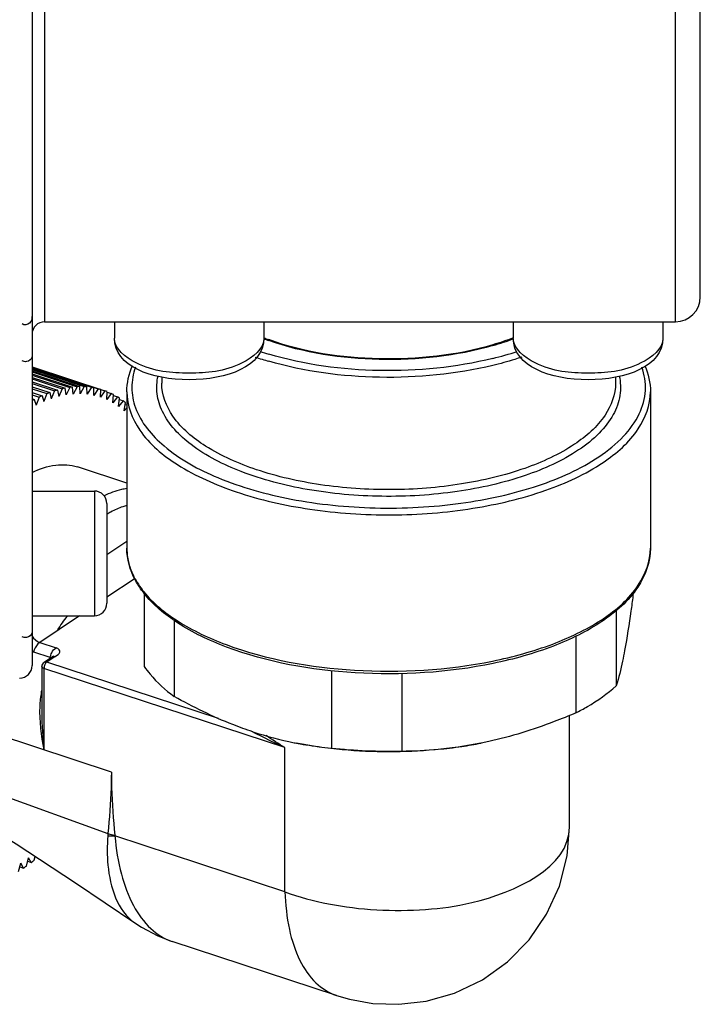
# Model space of a CAD drawing. Header units: millimetres. Extents: x 0 to 11890, y 0 to 8410.
# Tile 11 of 130: x 3551 to 3578, y 4977 to 5016. Entities that reach past the tile are written whole.
import ezdxf

# ---------------------------------------------------------------- set-up
doc = ezdxf.new("R2010")
doc.units = ezdxf.units.MM
doc.header["$LTSCALE"] = 653.95
for name, color, linetype in [('304110000252DXF_CONTINUOUS_LINE', 7, 'CONTINUOUS'), ('304304000121DXF_CONTINUOUS_LINE', 7, 'CONTINUOUS'), ('R12-1700-XIADXF_CONTINUOUS_LINE', 7, 'CONTINUOUS')]:
    doc.layers.add(name, color=color, linetype=linetype)

msp = doc.modelspace()

# ---------------------------------------------------------------- linework, layer by layer
at = {"layer": '304110000252DXF_CONTINUOUS_LINE', "color": 7, "linetype": 'Continuous'}
for p, q in [((3551.462, 5002.493), (3554.38, 5001.533)), ((3551.462, 5002.487), (3554.114, 5001.615)), ((3551.462, 5002.468), (3553.943, 5001.653)), ((3551.462, 5002.451), (3553.839, 5001.67)), ((3551.462, 5002.413), (3553.663, 5001.69)), ((3551.462, 5002.385), (3553.557, 5001.697)), ((3551.462, 5002.329), (3553.376, 5001.699)), ((3551.462, 5002.289), (3553.268, 5001.696)), ((3551.462, 5002.214), (3553.083, 5001.681)), ((3551.462, 5002.164), (3552.972, 5001.667)), ((3551.462, 5002.07), (3552.784, 5001.635)), ((3551.462, 5002.009), (3552.672, 5001.611)), ((3551.462, 5001.897), (3552.48, 5001.562)), ((3551.462, 5001.825), (3552.366, 5001.527)), ((3556.662, 5002.092), (3556.662, 5001.839)), ((3574.862, 5002.097), (3574.862, 5001.839)), ((3551.462, 5001.695), (3552.173, 5001.461)), ((3551.462, 5001.612), (3552.057, 5001.416)), ((3551.462, 5001.464), (3551.862, 5001.333)), ((3551.462, 5001.372), (3551.745, 5001.279)), ((3552.057, 5001.416), (3551.933, 5001.096)), ((3552.173, 5001.461), (3552.234, 5001.212)), ((3552.366, 5001.527), (3552.234, 5001.212)), ((3552.48, 5001.562), (3552.532, 5001.302)), ((3552.672, 5001.611), (3552.532, 5001.302)), ((3552.825, 5001.365), (3552.784, 5001.635)), ((3552.972, 5001.667), (3552.825, 5001.365)), ((3553.114, 5001.401), (3553.083, 5001.681)), ((3553.268, 5001.696), (3553.114, 5001.401)), ((3553.397, 5001.411), (3553.376, 5001.699)), ((3553.557, 5001.697), (3553.397, 5001.411)), ((3553.674, 5001.393), (3553.663, 5001.69)), ((3553.839, 5001.67), (3553.674, 5001.393)), ((3553.943, 5001.348), (3553.943, 5001.653)), ((3554.114, 5001.615), (3553.943, 5001.348)), ((3554.204, 5001.277), (3554.214, 5001.588)), ((3554.38, 5001.533), (3554.204, 5001.277)), ((3554.456, 5001.179), (3554.477, 5001.496)), ((3554.637, 5001.424), (3554.456, 5001.179)), ((3554.471, 5001.479), (3554.637, 5001.424)), ((3554.699, 5001.055), (3554.73, 5001.377)), ((3555.262, 5001.486), (3555.262, 4995.217)), ((3576.262, 5001.486), (3576.262, 4995.217)), ((3551.462, 5001.207), (3551.549, 5001.179)), ((3551.549, 5001.179), (3551.629, 5000.954)), ((3551.745, 5001.279), (3551.629, 5000.954)), ((3551.862, 5001.333), (3551.933, 5001.096)), ((3554.884, 5001.288), (3554.699, 5001.055)), ((3554.727, 5001.34), (3554.884, 5001.288)), ((3554.932, 5000.905), (3554.973, 5001.23)), ((3555.12, 5001.125), (3554.932, 5000.905)), ((3554.966, 5001.176), (3555.12, 5001.125)), ((3555.154, 5000.73), (3555.206, 5001.058)), ((3555.194, 5000.986), (3555.262, 5000.964)), ((3555.262, 5000.846), (3555.154, 5000.73)), ((3555.262, 4997.824), (3553.282, 4998.475)), ((3555.963, 4993.43), (3555.963, 4990.48)), ((3575.561, 4993.432), (3575.561, 4993.302)), ((3574.891, 4992.739), (3574.891, 4989.702)), ((3557.161, 4992.326), (3557.161, 4989.274)), ((3573.265, 4991.683), (3573.265, 4988.612)), ((3552.276, 4990.864), (3551.941, 4990.64)), ((3551.852, 4990.474), (3551.852, 4988.606)), ((3563.466, 4990.317), (3563.466, 4987.201)), ((3566.289, 4990.2), (3566.289, 4987.085)), ((3573.012, 4984.043), (3573.012, 4988.512)), ((3569.467, 4987.402), (3569.464, 4987.401)), ((3569.777, 4987.466), (3569.467, 4987.402)), ((3551.234, 4982.468), (3551.324, 4982.799)), ((3551.431, 4982.616), (3551.324, 4982.799)), ((3551.549, 4982.709), (3551.585, 4982.858)), ((3550.919, 4982.252), (3551.017, 4982.582)), ((3550.969, 4982.433), (3551.116, 4982.384)), ((3551.116, 4982.384), (3551.017, 4982.582)), ((3551.287, 4982.664), (3551.431, 4982.616)), ((3563.67, 4977.28), (3557.076, 4979.448))]:
    msp.add_line(p, q, dxfattribs=at)
at = {"layer": '304110000252DXF_CONTINUOUS_LINE', "color": 9, "linetype": 'Continuous'}
for p, q in [((3555.262, 4995.486), (3554.462, 4994.95)), ((3555.421, 4994.362), (3555.426, 4994.354)), ((3555.421, 4994.362), (3555.424, 4994.354)), ((3555.596, 4994.009), (3554.462, 4993.248)), ((3553.361, 4992.51), (3551.769, 4991.442)), ((3551.769, 4991.442), (3552.424, 4991.227)), ((3551.521, 4991.057), (3552.176, 4990.842)), ((3552.387, 4990.875), (3552.052, 4990.65)), ((3561.604, 4987.219), (3551.938, 4990.397)), ((3551.938, 4990.397), (3551.938, 4987.13)), ((3558.935, 4988.388), (3552.052, 4990.65)), ((3554.641, 4986.241), (3546.859, 4988.799)), ((3560.397, 4987.802), (3560.308, 4987.847)), ((3561.604, 4981.436), (3561.604, 4987.219)), ((3547.232, 4986.401), (3554.507, 4983.773)), ((3573.012, 4984.036), (3573.012, 4984.043)), ((3573.012, 4984.036), (3573.012, 4984.043)), ((3554.78, 4983.706), (3554.785, 4983.678)), ((3561.604, 4981.436), (3554.785, 4983.678))]:
    msp.add_line(p, q, dxfattribs=at)
at = {"layer": '304110000252DXF_CONTINUOUS_LINE', "color": 7, "linetype": 'Continuous'}
for points in [[(3552.313, 4990.888), (3552.317, 4990.892), (3552.316, 4990.891), (3552.298, 4990.879), (3552.276, 4990.864)], [(3548.377, 4984.872), (3550.822, 4983.358), (3553.199, 4981.8), (3555.583, 4980.187)], [(3563.67, 4977.28), (3564.188, 4977.131), (3565.135, 4976.963), (3566.166, 4976.925), (3567.265, 4977.05), (3568.406, 4977.373), (3569.521, 4977.906), (3570.531, 4978.628), (3571.396, 4979.511), (3572.095, 4980.534), (3572.609, 4981.669), (3572.918, 4982.884), (3573.012, 4984.044)], [(3555.583, 4980.187), (3555.846, 4980.017), (3556.508, 4979.668), (3557.076, 4979.448)]]:
    msp.add_lwpolyline(points, dxfattribs=at)
at = {"layer": '304110000252DXF_CONTINUOUS_LINE', "color": 9, "linetype": 'Continuous'}
for centre, radius, start, end in [((3564.3, 5012.932), 9.964, 249.068, 250.386), ((3566.974, 5013.626), 10.702, 286.1297, 290.8596), ((3564.549, 5014.936), 12.463, 251.5721, 253.2391), ((3566.764, 5015.612), 13.172, 283.9544, 288.3559), ((3564.531, 5014.974), 12.77, 251.1865, 253.7522), ((3556.437, 4993.309), 3.818, 118.4089, 121.1296), ((3557.601, 4995.218), 2.339, 180.028, 189.0055), ((3558.998, 4995.936), 3.926, 217.3325, 218.9256), ((3570.213, 4998.581), 7.454, 303.1033, 303.8389), ((3551.801, 4991.909), 0.897, 247.6412, 251.7918), ((3565.832, 4986.717), 14.265, 163.1924, 163.42), ((3553.116, 4990.558), 0.981, 159.7545, 163.1827), ((3553.118, 4990.557), 0.984, 157.6829, 159.7613), ((3565.006, 4986.912), 13.417, 168.6738, 169.0665), ((3551.667, 4988.951), 0.533, 69.412, 71.8481), ((3554.744, 4991.024), 7.346, 268.0782, 270.3175), ((3556.209, 4990.116), 6.568, 254.9782, 257.4249)]:
    msp.add_arc(centre, radius, start, end, dxfattribs=at)
at = {"layer": '304110000252DXF_CONTINUOUS_LINE', "color": 7, "linetype": 'Continuous'}
for centre, radius, start, end in [((3564.24, 5012.599), 9.597, 248.7259, 249.9607), ((3553.76, 4997.168), 4.577, 110.2897, 111.8406), ((3553.604, 4997.622), 4.097, 105.9118, 107.5817), ((3553.502, 4998.016), 3.69, 101.2108, 103.0013), ((3553.445, 4998.346), 3.355, 96.1912, 98.0988), ((3553.424, 4998.609), 3.091, 90.8738, 92.8887), ((3553.426, 4998.805), 2.895, 85.2989, 87.4037), ((3553.44, 4998.933), 2.766, 79.527, 81.6968), ((3553.453, 4998.996), 2.702, 73.6362, 75.8401), ((3553.452, 4998.996), 2.702, 67.7164, 69.9203), ((3553.426, 4998.937), 2.766, 61.8607, 64.0301), ((3554.246, 4996.129), 5.725, 118.1134, 119.098), ((3553.977, 4996.659), 5.131, 114.3522, 115.7894), ((3553.36, 4998.825), 2.896, 56.1554, 58.2594), ((3553.246, 4998.666), 3.093, 50.6724, 52.6865), ((3559.033, 4995.85), 3.932, 215.9514, 218.0798), ((3552.052, 4990.474), 0.2, 123.6908, 179.9919), ((3564.744, 5001.323), 14.178, 251.7899, 258.7446), ((3564.748, 5001.367), 14.222, 258.7641, 259.109), ((3564.759, 5001.427), 14.283, 259.1092, 259.757), ((3564.777, 5001.528), 14.386, 259.7573, 260.6535), ((3564.889, 5002.257), 15.123, 260.6841, 264.5999), ((3565.758, 5008.578), 21.499, 263.8804, 271.4156), ((3566.167, 5004.922), 17.838, 270.3905, 275.1027), ((3566.265, 5003.664), 16.576, 275.1534, 276.7246), ((3566.296, 5003.395), 16.305, 276.7259, 278.4678), ((3566.313, 5003.276), 16.185, 278.472, 281.2364), ((3546.994, 4988.308), 7.217, 304.8323, 305.977), ((3546.499, 4988.967), 8.042, 307.8335, 308.8986)]:
    msp.add_arc(centre, radius, start, end, dxfattribs=at)
for points, knots in [([(3569.947, 5003.377), (3568.476, 5002.941), (3565.414, 5002.621), (3562.359, 5003.07), (3560.952, 5003.583)], [0, 0, 0, 0, 0.506074, 1, 1, 1, 1]), ([(3551.464, 4998.251), (3551.76, 4998.4), (3552.359, 4998.613), (3553.005, 4998.566), (3553.282, 4998.475)], [0, 0, 0, 0, 0.531975, 1, 1, 1, 1]), ([(3555.85, 4993.541), (3555.756, 4993.67), (3555.435, 4994.173), (3555.262, 4994.779), (3555.262, 4995.217)], [0, 0, 0, 0, 0.266301, 1, 1, 1, 1]), ([(3576.262, 4995.217), (3576.262, 4994.669), (3575.812, 4993.453), (3574.863, 4992.647), (3574.311, 4992.277)], [0, 0, 0, 0, 0.451799, 1, 1, 1, 1]), ([(3574.311, 4992.277), (3573.71, 4991.874), (3572.29, 4991.187), (3568.99, 4990.27), (3564.506, 4990.006), (3560.167, 4990.763), (3557.358, 4992.082), (3556.309, 4992.95), (3555.938, 4993.425)], [0, 0, 0, 0, 0.11135, 0.240183, 0.525156, 0.795008, 0.907259, 1, 1, 1, 1]), ([(3575.561, 4993.302), (3575.535, 4993.099), (3575.435, 4992.37), (3575.323, 4991.642), (3575.226, 4991.12)], [0, 0, 0, 0, 0.277771, 1, 1, 1, 1]), ([(3575.226, 4991.12), (3575.199, 4990.977), (3575.106, 4990.5), (3574.993, 4990.027), (3574.891, 4989.702)], [0, 0, 0, 0, 0.29958, 1, 1, 1, 1]), ([(3555.963, 4990.48), (3556.034, 4990.37), (3556.373, 4989.913), (3556.806, 4989.531), (3557.161, 4989.274)], [0, 0, 0, 0, 0.229487, 1, 1, 1, 1]), ([(3573.265, 4988.612), (3573.423, 4988.692), (3573.998, 4989.002), (3574.54, 4989.379), (3574.891, 4989.702)], [0, 0, 0, 0, 0.27015, 1, 1, 1, 1]), ([(3560.313, 4987.855), (3560.046, 4987.943), (3558.96, 4988.335), (3557.921, 4988.846), (3557.161, 4989.274)], [0, 0, 0, 0, 0.243967, 1, 1, 1, 1]), ([(3573.265, 4988.612), (3572.98, 4988.49), (3571.846, 4988.027), (3570.67, 4987.662), (3569.777, 4987.466)], [0, 0, 0, 0, 0.253613, 1, 1, 1, 1]), ([(3569.464, 4987.401), (3568.248, 4987.16), (3565.762, 4986.937), (3563.276, 4987.16), (3562.06, 4987.401)], [0, 0, 0, 0, 0.500017, 1, 1, 1, 1])]:
    msp.add_open_spline(points, degree=3, knots=knots, dxfattribs=at)
at = {"layer": '304110000252DXF_CONTINUOUS_LINE', "color": 9, "linetype": 'Continuous'}
for points, knots in [([(3569.947, 5003.345), (3568.476, 5002.918), (3565.417, 5002.599), (3562.366, 5003.043), (3560.955, 5003.546)], [0, 0, 0, 0, 0.505631, 1, 1, 1, 1]), ([(3569.94, 5002.829), (3568.463, 5002.461), (3565.421, 5002.171), (3562.388, 5002.57), (3560.955, 5003.002)], [0, 0, 0, 0, 0.504263, 1, 1, 1, 1]), ([(3569.937, 5002.546), (3568.459, 5002.188), (3565.423, 5001.904), (3562.394, 5002.295), (3560.958, 5002.714)], [0, 0, 0, 0, 0.504032, 1, 1, 1, 1]), ([(3571.104, 5002.883), (3571.01, 5002.851), (3570.625, 5002.726), (3570.235, 5002.618), (3569.937, 5002.546)], [0, 0, 0, 0, 0.243654, 1, 1, 1, 1]), ([(3555.609, 5002.475), (3555.515, 5002.216), (3555.41, 5001.662), (3555.637, 5000.47), (3556.832, 4999.07), (3559.048, 4997.886), (3561.943, 4997.077), (3565.236, 4996.746), (3568.588, 4996.922), (3571.636, 4997.585), (3573.454, 4998.389), (3574.199, 4998.889)], [0, 0, 0, 0, 0.037774, 0.075547, 0.16313, 0.277849, 0.417813, 0.573186, 0.730722, 0.876749, 1, 1, 1, 1]), ([(3574.199, 4998.889), (3574.555, 4999.127), (3575.178, 4999.627), (3575.851, 5000.538), (3576.13, 5001.531), (3576.022, 5002.184), (3575.913, 5002.482)], [0, 0, 0, 0, 0.298729, 0.553301, 0.778504, 1, 1, 1, 1]), ([(3573.38, 4999.158), (3572.724, 4998.718), (3571.128, 4998.005), (3568.449, 4997.404), (3565.495, 4997.223), (3562.569, 4997.481), (3559.963, 4998.156), (3557.926, 4999.168), (3556.763, 5000.355), (3556.434, 5001.398), (3556.462, 5001.898), (3556.516, 5002.131)], [0, 0, 0, 0, 0.121852, 0.265971, 0.42181, 0.576469, 0.717271, 0.834406, 0.924773, 0.962989, 1, 1, 1, 1]), ([(3573.216, 4999.389), (3572.603, 4998.977), (3571.12, 4998.302), (3568.625, 4997.712), (3565.859, 4997.499), (3563.086, 4997.685), (3560.56, 4998.25), (3558.515, 4999.149), (3557.08, 5000.313), (3556.662, 5001.371), (3556.662, 5001.839)], [0, 0, 0, 0, 0.119359, 0.260065, 0.412771, 0.565888, 0.707761, 0.828806, 0.924391, 1, 1, 1, 1]), ([(3574.862, 5001.839), (3574.862, 5001.388), (3574.48, 5000.373), (3573.685, 4999.702), (3573.216, 4999.389)], [0, 0, 0, 0, 0.444328, 1, 1, 1, 1]), ([(3575.009, 5002.129), (3575.067, 5001.875), (3575.088, 5001.326), (3574.791, 5000.519), (3574.203, 4999.774), (3573.677, 4999.357), (3573.38, 4999.158)], [0, 0, 0, 0, 0.217625, 0.444943, 0.702021, 1, 1, 1, 1]), ([(3555.262, 5001.486), (3555.262, 5000.946), (3555.744, 4999.725), (3557.4, 4998.382), (3559.76, 4997.345), (3562.674, 4996.693), (3565.874, 4996.478), (3569.065, 4996.724), (3571.944, 4997.405), (3573.655, 4998.184), (3574.363, 4998.658)], [0, 0, 0, 0, 0.07561, 0.171194, 0.292239, 0.434112, 0.58723, 0.739935, 0.880642, 1, 1, 1, 1]), ([(3574.363, 4998.658), (3574.903, 4999.021), (3575.821, 4999.795), (3576.262, 5000.966), (3576.262, 5001.486)], [0, 0, 0, 0, 0.555669, 1, 1, 1, 1]), ([(3555.267, 4997.609), (3555.192, 4997.6), (3554.875, 4997.543), (3554.57, 4997.428), (3554.351, 4997.319)], [0, 0, 0, 0, 0.236227, 1, 1, 1, 1]), ([(3555.262, 4996.93), (3555.209, 4996.916), (3554.987, 4996.847), (3554.775, 4996.752), (3554.62, 4996.668)], [0, 0, 0, 0, 0.238994, 1, 1, 1, 1]), ([(3574.363, 4992.389), (3574.903, 4992.752), (3575.821, 4993.526), (3576.262, 4994.697), (3576.262, 4995.217)], [0, 0, 0, 0, 0.555669, 1, 1, 1, 1]), ([(3555.424, 4994.354), (3555.45, 4994.285), (3555.571, 4994.003), (3555.735, 4993.741), (3555.876, 4993.556)], [0, 0, 0, 0, 0.239637, 1, 1, 1, 1]), ([(3555.944, 4993.47), (3556.316, 4993.009), (3557.362, 4992.162), (3560.16, 4990.867), (3564.485, 4990.115), (3568.959, 4990.371), (3572.257, 4991.27), (3573.679, 4991.942), (3574.283, 4992.337)], [0, 0, 0, 0, 0.091549, 0.203576, 0.473742, 0.759326, 0.888535, 1, 1, 1, 1]), ([(3551.769, 4991.442), (3551.741, 4991.424), (3551.626, 4991.319), (3551.556, 4991.173), (3551.521, 4991.057)], [0, 0, 0, 0, 0.211857, 1, 1, 1, 1]), ([(3552.208, 4990.931), (3552.221, 4990.963), (3552.274, 4991.073), (3552.351, 4991.178), (3552.424, 4991.227)], [0, 0, 0, 0, 0.282223, 1, 1, 1, 1]), ([(3552.387, 4990.875), (3552.459, 4990.923), (3552.611, 4990.986), (3552.554, 4991.174), (3552.471, 4991.211), (3552.424, 4991.227)], [0, 0, 0, 0, 0.507369, 0.707739, 1, 1, 1, 1]), ([(3552.176, 4990.842), (3552.186, 4990.838), (3552.205, 4990.836), (3552.225, 4990.837), (3552.234, 4990.836)], [0, 0, 0, 0, 0.536461, 1, 1, 1, 1]), ([(3551.938, 4990.397), (3551.926, 4990.401), (3551.89, 4990.415), (3551.852, 4990.447), (3551.852, 4990.474)], [0, 0, 0, 0, 0.327265, 1, 1, 1, 1]), ([(3552.005, 4990.603), (3551.999, 4990.594), (3551.986, 4990.575), (3551.976, 4990.555), (3551.971, 4990.544)], [0, 0, 0, 0, 0.4871, 1, 1, 1, 1]), ([(3552.052, 4990.65), (3552.044, 4990.645), (3552.027, 4990.63), (3552.012, 4990.612), (3552.005, 4990.603)], [0, 0, 0, 0, 0.468034, 1, 1, 1, 1]), ([(3551.833, 4989.457), (3551.796, 4989.263), (3551.719, 4988.484), (3551.82, 4987.7), (3551.938, 4987.13)], [0, 0, 0, 0, 0.253228, 1, 1, 1, 1]), ([(3561.604, 4987.219), (3561.5, 4987.266), (3561.094, 4987.454), (3560.694, 4987.654), (3560.397, 4987.802)], [0, 0, 0, 0, 0.255239, 1, 1, 1, 1]), ([(3554.641, 4986.241), (3554.641, 4986.032), (3554.624, 4985.208), (3554.559, 4984.386), (3554.507, 4983.773)], [0, 0, 0, 0, 0.253667, 1, 1, 1, 1]), ([(3554.641, 4986.241), (3554.641, 4986.032), (3554.658, 4985.186), (3554.724, 4984.341), (3554.78, 4983.706)], [0, 0, 0, 0, 0.247099, 1, 1, 1, 1]), ([(3561.604, 4981.436), (3562.17, 4981.221), (3563.392, 4980.908), (3565.281, 4980.668), (3567.242, 4980.695), (3570.001, 4981.052), (3573.005, 4982.388), (3573.012, 4984.036)], [0, 0, 0, 0, 0.144753, 0.299676, 0.456251, 0.605737, 1, 1, 1, 1]), ([(3554.498, 4983.682), (3554.47, 4983.291), (3554.454, 4982.075), (3554.879, 4980.669), (3555.583, 4980.187)], [0, 0, 0, 0, 0.314544, 1, 1, 1, 1]), ([(3554.785, 4983.678), (3554.829, 4983.162), (3554.979, 4982.199), (3555.45, 4980.92), (3556.132, 4979.95), (3556.759, 4979.552), (3557.076, 4979.448)], [0, 0, 0, 0, 0.307132, 0.575299, 0.80238, 1, 1, 1, 1]), ([(3561.604, 4981.436), (3561.626, 4980.931), (3561.717, 4979.987), (3562.124, 4978.726), (3562.76, 4977.77), (3563.364, 4977.381), (3563.67, 4977.28)], [0, 0, 0, 0, 0.309505, 0.57735, 0.803236, 1, 1, 1, 1])]:
    msp.add_open_spline(points, degree=3, knots=knots, dxfattribs=at)
at = {"layer": '304110000252DXF_CONTINUOUS_LINE', "color": 7, "linetype": 'Continuous'}
for points in [[(3570.771, 5003.658), (3570.501, 5003.553), (3570.225, 5003.46), (3569.947, 5003.377)], [(3555.262, 5001.486), (3555.262, 5001.845), (3555.346, 5002.21), (3555.49, 5002.539)], [(3576.035, 5002.538), (3576.179, 5002.21), (3576.262, 5001.845), (3576.262, 5001.486)]]:
    msp.add_open_spline(points, degree=3, dxfattribs=at)
at = {"layer": '304110000252DXF_CONTINUOUS_LINE', "color": 9, "linetype": 'Continuous'}
for points in [[(3555.291, 4994.852), (3555.317, 4994.685), (3555.362, 4994.52), (3555.421, 4994.362)], [(3551.459, 4991.69), (3551.529, 4991.578), (3551.643, 4991.484), (3551.769, 4991.442)], [(3552.276, 4990.864), (3552.307, 4990.885), (3552.352, 4990.886), (3552.387, 4990.875)], [(3551.971, 4990.544), (3551.951, 4990.498), (3551.938, 4990.447), (3551.938, 4990.397)], [(3552.052, 4990.65), (3552.017, 4990.662), (3551.972, 4990.661), (3551.942, 4990.64)], [(3551.852, 4988.606), (3551.852, 4988.113), (3551.887, 4987.62), (3551.938, 4987.13)], [(3561.604, 4987.219), (3561.345, 4987.371), (3561.093, 4987.533), (3560.846, 4987.702)], [(3554.507, 4983.773), (3554.503, 4983.743), (3554.499, 4983.712), (3554.499, 4983.681)]]:
    msp.add_open_spline(points, degree=3, dxfattribs=at)
at = {"layer": '304304000121DXF_CONTINUOUS_LINE', "color": 7, "linetype": 'Continuous'}
for p, q in [((3551.462, 5094.088), (3551.462, 4990.511)), ((3578.262, 5005.3), (3578.262, 5079.299)), ((3551.962, 5004.3), (3577.262, 5004.3)), ((3554.762, 5004.3), (3554.762, 5003.646)), ((3560.762, 5004.3), (3560.762, 5003.646)), ((3570.762, 5004.3), (3570.762, 5003.646)), ((3576.762, 5004.3), (3576.762, 5003.646)), ((3551.462, 4997.51), (3553.962, 4997.51)), ((3554.462, 4997.01), (3554.462, 4993.01)), ((3551.462, 4992.51), (3553.962, 4992.51))]:
    msp.add_line(p, q, dxfattribs=at)
at = {"layer": '304304000121DXF_CONTINUOUS_LINE', "color": 9, "linetype": 'Continuous'}
for p, q in [((3577.262, 5004.3), (3577.262, 5080.3)), ((3551.962, 5043.536), (3551.962, 5004.3)), ((3553.962, 4997.51), (3553.962, 4992.51))]:
    msp.add_line(p, q, dxfattribs=at)
at = {"layer": '304304000121DXF_CONTINUOUS_LINE', "color": 7, "linetype": 'Continuous'}
for centre, radius, start, end in [((3577.262, 5005.3), 1, 270, 360), ((3551.962, 5003.8), 0.5, 90, 180), ((3553.962, 4997.01), 0.5, 0, 90), ((3553.962, 4993.01), 0.5, 270, 360), ((3550.962, 4990.509), 0.5, 270, 360)]:
    msp.add_arc(centre, radius, start, end, dxfattribs=at)
at = {"layer": '304304000121DXF_CONTINUOUS_LINE', "color": 9, "linetype": 'Continuous'}
for points, knots in [([(3551.462, 5004.561), (3551.462, 5004.449), (3551.442, 5004.193), (3551.144, 5004.152), (3551.063, 5004.211)], [0, 0, 0, 0, 0.529895, 1, 1, 1, 1]), ([(3560.762, 5003.646), (3560.762, 5003.203), (3559.604, 5002.327), (3557.762, 5002.182), (3555.92, 5002.327), (3554.762, 5003.203), (3554.762, 5003.646)], [0, 0, 0, 0, 0.190322, 0.5, 0.809678, 1, 1, 1, 1]), ([(3576.762, 5003.646), (3576.762, 5003.203), (3575.604, 5002.327), (3573.762, 5002.182), (3571.92, 5002.327), (3570.762, 5003.203), (3570.762, 5003.646)], [0, 0, 0, 0, 0.190322, 0.5, 0.809678, 1, 1, 1, 1]), ([(3551.462, 5002.903), (3551.462, 5002.802), (3551.274, 5002.664), (3551.119, 5002.708), (3551.063, 5002.728)], [0, 0, 0, 0, 0.630908, 1, 1, 1, 1]), ([(3551.462, 4991.836), (3551.462, 4991.735), (3551.274, 4991.597), (3551.119, 4991.641), (3551.063, 4991.662)], [0, 0, 0, 0, 0.630908, 1, 1, 1, 1])]:
    msp.add_open_spline(points, degree=3, knots=knots, dxfattribs=at)
at = {"layer": '304304000121DXF_CONTINUOUS_LINE', "color": 7, "linetype": 'Continuous'}
for points in [[(3560.762, 5003.646), (3560.762, 5002.501), (3557.762, 5001.444), (3554.762, 5002.501), (3554.762, 5003.646)], [(3576.762, 5003.646), (3576.762, 5002.501), (3573.762, 5001.444), (3570.762, 5002.501), (3570.762, 5003.646)]]:
    msp.add_open_spline(points, degree=3, knots=[0, 0, 0, 0, 0.500041, 1, 1, 1, 1], dxfattribs=at)
at = {"layer": 'R12-1700-XIADXF_CONTINUOUS_LINE', "color": 7, "linetype": 'Continuous'}
msp.add_open_spline([(3552.859, 4992.485), (3552.792, 4992.401), (3552.661, 4992.223), (3552.54, 4992.037), (3552.481, 4991.941)], degree=3, knots=[0, 0, 0, 0, 0.486549, 1, 1, 1, 1], dxfattribs=at)

doc.saveas('drawing.dxf')
